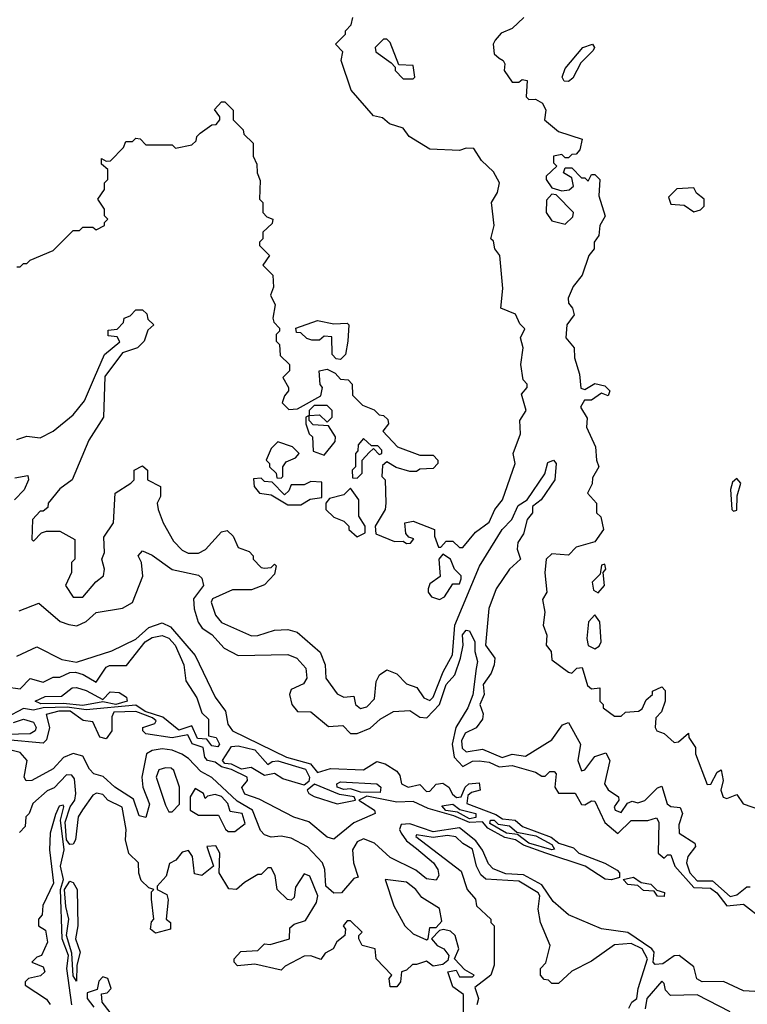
# Model space of a CAD drawing. Extents: x 2668140 to 2765664, y 823621 to 955240.
# Tile 60 of 256: x 2705303 to 2707507, y 863657 to 866639. Entities that reach past the tile are written whole.
import ezdxf

# ---------------------------------------------------------------- set-up
doc = ezdxf.new("R2010")
doc.units = 0

msp = doc.modelspace()

# ---------------------------------------------------------------- linework, layer by layer
at = {"layer": '0CON02XD'}
for points in [[(2706645, 865040), (2706683.6, 865086.4), (2706725, 865117.5), (2706742.5, 865155), (2706765.6, 865184.4), (2706803.3, 865295), (2706797.5, 865325), (2706820, 865385), (2706817.5, 865425), (2706837.5, 865455), (2706822.5, 865505), (2706840, 865525), (2706840, 865535), (2706828.3, 865548.3), (2706821.2, 865595), (2706828, 865645), (2706820, 865675), (2706833, 865703), (2706817.5, 865717.5), (2706805, 865746.7), (2706760, 865765), (2706766.7, 865825), (2706757.5, 865925), (2706742.5, 865945), (2706738.3, 865968.3), (2706730, 865975), (2706740, 866015), (2706732.5, 866085), (2706750, 866115), (2706756.2, 866145), (2706738.3, 866178.3), (2706702.3, 866212.3), (2706678.8, 866248.8), (2706655, 866250), (2706635, 866242.5), (2706545, 866246.7), (2706482.5, 866285), (2706465, 866310), (2706423, 866323), (2706401.7, 866341.7), (2706375, 866347.5), (2706307.5, 866425), (2706276.7, 866515), (2706281.7, 866541.7), (2706260, 866565), (2706290, 866595), (2706290, 866605), (2706307, 866623), (2706312.5, 866645)], [(2706830, 866645), (2706795, 866612.5), (2706761.7, 866598.3), (2706743, 866577), (2706737.5, 866565), (2706740, 866535), (2706755, 866522.5), (2706767.5, 866515), (2706772.5, 866505), (2706770, 866485), (2706795, 866450), (2706815, 866450), (2706825, 866457.5), (2706840, 866455), (2706837.5, 866405), (2706845, 866397.5), (2706865, 866398), (2706886.2, 866386.2), (2706896.2, 866365), (2706892.5, 866335), (2706935, 866300), (2707007, 866277), (2707000, 866245), (2706988.3, 866231.7), (2706975, 866230), (2706965, 866220), (2706955, 866220), (2706945, 866230), (2706920, 866225), (2706920, 866205), (2706930, 866195), (2706897.5, 866165), (2706897.5, 866155), (2706915, 866130), (2706945, 866120), (2706967, 866123), (2706980, 866135), (2706975, 866160), (2706950, 866175), (2706955, 866190), (2706975, 866190), (2707005, 866160), (2707015, 866160), (2707025, 866150), (2707035, 866170), (2707045, 866170), (2707060, 866155), (2707056.7, 866105), (2707076.4, 866043.6), (2707060, 866015), (2707057.5, 865985), (2707042.5, 865965), (2707042.5, 865945), (2707026.7, 865925), (2707006.2, 865865), (2706979.3, 865830.7), (2706963.8, 865795), (2706965, 865780), (2706977.5, 865765), (2706982.5, 865745), (2706960, 865715), (2706957.5, 865675), (2706982.5, 865645), (2706983.3, 865615), (2706998.8, 865565), (2707002.9, 865522.9), (2707015, 865518.8), (2707045, 865537.5), (2707075, 865530), (2707090, 865515), (2707085, 865500), (2707065, 865507.5), (2707035, 865486.7), (2707013.9, 865486.1), (2707001.2, 865465), (2707021.7, 865431.7), (2707020, 865405), (2707047.5, 865345), (2707050, 865305), (2707057.5, 865285), (2707038.3, 865251.7), (2707037, 865233), (2707022.5, 865205), (2707050, 865175), (2707050, 865145), (2707063.6, 865133.6), (2707071.2, 865095), (2707045, 865057.5), (2706988.3, 865041.7), (2706965, 865017.5), (2706915, 865021.2), (2706898, 865005), (2706893.8, 864963.8), (2706900, 864905), (2706887, 864883), (2706893.3, 864845), (2706888.8, 864805), (2706900, 864775), (2706897.5, 864745), (2706912.5, 864725), (2706915, 864700), (2706965, 864662.5), (2706975, 864660), (2706990, 864675), (2707006.7, 864676.7), (2707022.5, 864622.5), (2707035, 864612.5), (2707060, 864615), (2707060, 864575), (2707070, 864565), (2707070, 864555), (2707105, 864530), (2707125, 864530), (2707138.3, 864541.7), (2707177.5, 864545), (2707188, 864552), (2707200.7, 864579.3), (2707220, 864595), (2707220, 864605), (2707248.3, 864618.3), (2707257.5, 864607.5), (2707257.5, 864575), (2707247, 864543), (2707230, 864525), (2707227.5, 864495), (2707232.5, 864485), (2707255, 864476.7), (2707285, 864450), (2707298.3, 864451.7), (2707328.3, 864478.3), (2707330, 864465), (2707350, 864435), (2707350, 864415), (2707385, 864322.5), (2707395.9, 864324.1), (2707415, 864360), (2707427.5, 864367.5), (2707433.3, 864335), (2707426.7, 864305), (2707433.9, 864283.9), (2707445, 864280), (2707475, 864292.5), (2707493.9, 864263.9), (2707550, 864245)], [(2706495, 866460), (2706500, 866465), (2706495, 866500), (2706451.7, 866501.7), (2706425, 866570), (2706415, 866580), (2706405, 866580), (2706380, 866555), (2706381.7, 866541.7), (2706428.3, 866508.3), (2706440, 866495), (2706440, 866485), (2706465, 866460), (2706495, 866460)], [(2706965, 866451.2), (2706952.3, 866452.3), (2706946, 866465), (2706955, 866491.2), (2707008.8, 866555), (2707037.5, 866565), (2707043.8, 866555), (2707040, 866545), (2707002.1, 866507.9), (2706978.1, 866461.9), (2706965, 866451.2)], [(2705295, 865890), (2705305, 865890), (2705315, 865900), (2705325, 865900), (2705335, 865910), (2705405, 865940), (2705465, 866000), (2705485, 866000), (2705495, 866010), (2705525, 866010), (2705535, 866002.5), (2705560, 866015), (2705560, 866025), (2705570, 866035), (2705560, 866045), (2705560, 866065), (2705540, 866095), (2705560, 866125), (2705560, 866145), (2705570, 866155), (2705570, 866185), (2705551.7, 866201.7), (2705551.7, 866218.3), (2705565, 866210), (2705578.3, 866211.7), (2705618.3, 866251.7), (2705625, 866270), (2705645, 866270), (2705655, 866280), (2705668.3, 866278.3), (2705685, 866260), (2705765, 866260), (2705775, 866250), (2705825, 866260), (2705838.3, 866271.7), (2705840, 866285), (2705850, 866295), (2705885, 866320), (2705898.3, 866321.7), (2705910, 866335), (2705910, 866345), (2705893, 866367), (2705915, 866390), (2705925, 866390), (2705950, 866365), (2705950, 866335), (2705980, 866305), (2705981.7, 866291.7), (2706010, 866265), (2706010, 866225), (2706021.7, 866201.7), (2706022.5, 866175), (2706031.7, 866151.7), (2706030, 866095), (2706040, 866085), (2706040, 866055), (2706051.7, 866041.7), (2706070, 866035), (2706068.3, 866021.7), (2706040, 865995), (2706040, 865975), (2706030, 865965), (2706030, 865955), (2706060, 865925), (2706040, 865895), (2706070, 865865), (2706071.7, 865828.3), (2706062.5, 865805), (2706077.5, 865775), (2706070, 865735), (2706073, 865723), (2706090, 865705), (2706090, 865695), (2706080, 865685), (2706080, 865665), (2706090, 865655), (2706091.7, 865621.7), (2706120, 865595), (2706120, 865575), (2706100, 865555), (2706117.5, 865525), (2706117.5, 865515), (2706105, 865500), (2706098.3, 865478.3), (2706118.3, 865458.3), (2706145, 865460), (2706215, 865500), (2706220, 865525), (2706213.6, 865533.6), (2706210, 865575), (2706235, 865580), (2706258.3, 865568.3), (2706275, 865550), (2706298.3, 865548.3), (2706310, 865535), (2706311.7, 865501.7), (2706341.7, 865471.7), (2706377, 865457), (2706391.7, 865441.7), (2706405, 865440), (2706418.3, 865428.3), (2706420, 865415), (2706403, 865393), (2706447.5, 865345), (2706515, 865320), (2706555, 865320), (2706570, 865305), (2706570, 865295), (2706555, 865280), (2706515, 865277.5), (2706505, 865270), (2706485, 865270), (2706443, 865283), (2706415, 865300), (2706401.7, 865288.3), (2706400, 865255), (2706410, 865245), (2706412.5, 865175), (2706410, 865155), (2706380, 865105), (2706381.7, 865081.7), (2706438.3, 865058.3), (2706465, 865060), (2706475, 865052.5), (2706487, 865053), (2706497, 865067), (2706481.7, 865071.7), (2706473, 865083), (2706470, 865115), (2706495, 865120), (2706560, 865095), (2706560, 865075), (2706571.7, 865041.7), (2706578.3, 865041.7), (2706595, 865060), (2706615, 865060), (2706635, 865040), (2706645, 865040)], [(2707345, 866056.7), (2707365, 866062.5), (2707376.4, 866073.6), (2707376, 866095), (2707353.3, 866113.3), (2707345, 866130), (2707293.6, 866126.4), (2707268.3, 866101.7), (2707275, 866080), (2707315, 866076.7), (2707345, 866056.7)], [(2706955, 866020), (2706978.3, 866041.7), (2706980, 866055), (2706928.3, 866108.3), (2706915, 866110), (2706898.3, 866091.7), (2706897.5, 866055), (2706915, 866030), (2706955, 866020)], [(2705295, 865367.5), (2705325, 865377.5), (2705365, 865372.5), (2705405, 865392.5), (2705465, 865442.5), (2705500, 865485), (2705530, 865555), (2705560, 865625), (2705607, 865663), (2705598.3, 865678.3), (2705571.7, 865681.7), (2705571.7, 865698.3), (2705598.3, 865701.7), (2705618.3, 865721.7), (2705620, 865735), (2705638.3, 865741.7), (2705655, 865760), (2705675, 865760), (2705688.3, 865748.3), (2705691.7, 865731.7), (2705710, 865715), (2705691.7, 865698.3), (2705680, 865665), (2705660, 865645), (2705615, 865630), (2705561.7, 865558.3), (2705557.5, 865435), (2705512.5, 865365), (2705462.5, 865245), (2705425, 865217.5), (2705390, 865175), (2705388.3, 865161.7), (2705375, 865150), (2705365, 865150), (2705342.5, 865125), (2705340, 865065), (2705345, 865060), (2705370, 865085), (2705385, 865090), (2705425, 865090), (2705470, 865065), (2705470, 865005), (2705460, 864995), (2705460, 864965), (2705442.5, 864925), (2705465, 864890), (2705495, 864890), (2705533.6, 864936.4), (2705557.5, 864955), (2705560, 864975), (2705552.5, 865005), (2705560, 865025), (2705558.3, 865071.7), (2705587.5, 865115), (2705592.5, 865205), (2705640, 865235), (2705650, 865245), (2705650, 865275), (2705675, 865287.5), (2705690, 865275), (2705690, 865245), (2705730, 865225), (2705730, 865195), (2705720, 865175), (2705722.5, 865155), (2705737.5, 865115), (2705769.3, 865059.3), (2705795, 865032.5), (2705813.6, 865023.6), (2705845, 865023.3), (2705865.9, 865034.1), (2705915, 865087.5), (2705931.7, 865091.7), (2705950, 865075), (2705965, 865040), (2705998.3, 865028.3), (2706010, 865015), (2706010, 865005), (2706035, 864980), (2706045, 864977.5), (2706065, 864980), (2706075, 864990), (2706080, 864985), (2706075, 864960), (2706045, 864927.5), (2706005, 864912.5), (2705948.3, 864911.7), (2705887.5, 864885), (2705883.3, 864875), (2705896.7, 864835), (2705915, 864813.3), (2706005, 864773.3), (2706025, 864773.8), (2706075, 864790), (2706115, 864792.5), (2706143.6, 864783.6), (2706213.6, 864723.6), (2706228.8, 864685), (2706230, 864645), (2706265, 864597.5), (2706285, 864587.5), (2706315, 864590), (2706320, 864565), (2706335, 864552.5), (2706355, 864557.5), (2706378.3, 864581.7), (2706382.5, 864635), (2706392.5, 864655), (2706415, 864670), (2706445, 864657.5), (2706475, 864627.5), (2706506.1, 864616.1), (2706527.5, 864585), (2706545, 864576.7), (2706555, 864587.5), (2706585.7, 864664.3), (2706613.8, 864715), (2706621.2, 864805), (2706695.8, 864984.2), (2706764, 865095), (2706793.8, 865125), (2706812.5, 865167.5), (2706840, 865185), (2706893.3, 865263.3), (2706902.5, 865297.5), (2706920, 865305), (2706927.5, 865295), (2706923.8, 865245), (2706882, 865185), (2706856.7, 865165), (2706855.8, 865145), (2706840, 865125), (2706828.6, 865081.4), (2706812, 865055), (2706810, 865035), (2706820, 865005), (2706786.7, 864975), (2706745.8, 864915), (2706724.4, 864855.6), (2706714.3, 864745), (2706742.5, 864705), (2706740, 864685), (2706730.7, 864659.3), (2706706.7, 864625), (2706710, 864595), (2706696.7, 864565), (2706706.4, 864536.4), (2706705, 864520), (2706686.1, 864493.9), (2706652.1, 864477.9), (2706641.4, 864455), (2706643, 864433), (2706655, 864421.2), (2706705, 864430), (2706764.3, 864404.3), (2706795, 864414), (2706835, 864408.8), (2706915, 864457.5), (2706947, 864503), (2706965, 864510), (2707001.2, 864445), (2706994, 864395), (2707004.2, 864364.2), (2707015, 864367.5), (2707045, 864407.5), (2707078.3, 864418.3), (2707090, 864395), (2707073.8, 864325), (2707085, 864306.7), (2707116.7, 864285), (2707117.5, 864275), (2707104, 864255), (2707106.2, 864245), (2707125, 864238), (2707143.8, 864266.2), (2707158.3, 864271.7), (2707175, 864267.5), (2707196.1, 864273.9), (2707235, 864312.5), (2707247.5, 864317.5), (2707264.4, 864264.4), (2707275, 864256.2), (2707303, 864253), (2707310, 864235), (2707299.3, 864200.7), (2707300, 864175), (2707347.5, 864145), (2707350, 864135), (2707326.2, 864105), (2707322.5, 864085), (2707333.1, 864055), (2707355, 864030.8), (2707401.2, 864031.2), (2707455, 863983.8), (2707475, 863988), (2707505, 864012.5), (2707515, 864012.5)], [(2706275, 865610), (2706261.7, 865611.7), (2706250, 865625), (2706248.3, 865678.3), (2706225, 865680), (2706211.7, 865668.3), (2706188.3, 865668.3), (2706173, 865673), (2706155, 865690), (2706141.7, 865691.7), (2706140, 865705), (2706205, 865727.5), (2706255, 865717.5), (2706295, 865720), (2706300, 865715), (2706297.5, 865665), (2706290, 865625), (2706275, 865610)], [(2706225, 865320), (2706258.3, 865361.7), (2706260, 865375), (2706238.3, 865408.3), (2706191.7, 865411.7), (2706180, 865425), (2706180, 865440), (2706211.7, 865441.7), (2706235, 865420), (2706250, 865435), (2706250, 865455), (2706235, 865470), (2706195, 865470), (2706180, 865455), (2706180, 865440), (2706170, 865435), (2706170, 865415), (2706180, 865385), (2706190, 865375), (2706191.7, 865331.7), (2706225, 865320)], [(2706095, 865250), (2706100, 865255), (2706100, 865285), (2706110.7, 865299.3), (2706138.3, 865311.7), (2706150, 865325), (2706130, 865345), (2706085, 865360), (2706065, 865340), (2706050, 865305), (2706060, 865295), (2706060, 865285), (2706080, 865265), (2706081.7, 865251.7), (2706095, 865250)], [(2706325, 865250), (2706340, 865265), (2706340, 865305), (2706361.7, 865328.3), (2706375, 865340), (2706391.7, 865321.7), (2706400, 865325), (2706400, 865335), (2706388.3, 865348.3), (2706368.3, 865348.3), (2706345, 865370), (2706328.3, 865351.7), (2706327, 865333), (2706320, 865325), (2706320, 865285), (2706310, 865275), (2706311.7, 865251.7), (2706325, 865250)], [(2705288.3, 865251.7), (2705328.3, 865258.3), (2705330, 865245), (2705317.5, 865215), (2705287.5, 865185)], [(2706155, 865170), (2706183, 865187), (2706218.3, 865191.7), (2706218.3, 865238.3), (2706185, 865240), (2706165, 865230), (2706125, 865230), (2706118.3, 865211.7), (2706105, 865200), (2706068.3, 865238.3), (2706045, 865240), (2706035, 865250), (2706011.7, 865248.3), (2706013.3, 865225), (2706030, 865205), (2706065, 865200), (2706115, 865170), (2706155, 865170)], [(2707465, 865150), (2707475, 865153.3), (2707476.4, 865196.4), (2707487.5, 865235), (2707475, 865248.8), (2707461.5, 865238.5), (2707456.2, 865216.2), (2707460, 865155), (2707465, 865150)], [(2706325, 865072.5), (2706350, 865085), (2706350, 865105), (2706330, 865135), (2706330, 865185), (2706305, 865220), (2706285, 865200), (2706241.7, 865188.3), (2706230, 865175), (2706230, 865155), (2706255, 865132.5), (2706285, 865120), (2706300, 865105), (2706300, 865095), (2706325, 865072.5)], [(2705301.7, 864848.3), (2705361.7, 864871.7), (2705426.4, 864816.4), (2705452.5, 864807.5), (2705476.4, 864803.6), (2705505, 864816.7), (2705535, 864843.3), (2705615, 864856.7), (2705645, 864873.3), (2705676.4, 864953.6), (2705672.5, 864995), (2705662.5, 865015), (2705675, 865030), (2705705, 865017.5), (2705765, 864973.3), (2705845, 864956.2), (2705855, 864947.5), (2705860, 864925), (2705830, 864885), (2705832, 864855), (2705844.3, 864814.3), (2705855.8, 864795.8), (2705885, 864776.7), (2705922.5, 864735), (2705965, 864713.3), (2706115, 864716.7), (2706142.5, 864705), (2706170, 864675), (2706172.5, 864645), (2706163, 864627), (2706125, 864610), (2706120, 864595), (2706127.5, 864565), (2706145, 864543.3), (2706185, 864542.5), (2706238.3, 864498.3), (2706281.7, 864501.7), (2706305, 864477.5), (2706325, 864476.7), (2706365, 864493.3), (2706395, 864520), (2706435, 864543.3), (2706485, 864546.7), (2706515, 864526.2), (2706536.7, 864525), (2706574.3, 864565), (2706594.6, 864625.4), (2706621.2, 864655), (2706638.6, 864705), (2706646, 864745), (2706644.5, 864775.5), (2706655, 864790), (2706665, 864787.5), (2706682, 864755), (2706681.2, 864725), (2706690, 864695), (2706686, 864674), (2706675.5, 864594.5), (2706660, 864555), (2706624.4, 864495.6), (2706613.1, 864445), (2706619.2, 864405), (2706645, 864376.7), (2706675, 864392.9), (2706695, 864394.4), (2706725, 864390), (2706755, 864375.7), (2706795, 864380), (2706865, 864360), (2706885, 864347.5), (2706895, 864347.5), (2706908.3, 864361.7), (2706921.7, 864361.7), (2706927.5, 864355), (2706923.8, 864315), (2706935, 864296.7), (2706985, 864296.2), (2707005, 864262.5), (2707015, 864260.8), (2707035, 864273.3), (2707045, 864272.5), (2707075, 864207.5), (2707115, 864174.3), (2707155, 864213.8), (2707205, 864213.8), (2707231.7, 864221.7), (2707238.8, 864208.8), (2707236.7, 864115), (2707255, 864100), (2707265, 864110), (2707275, 864110), (2707287.5, 864075), (2707345, 864010.6), (2707395, 864008.8), (2707414.7, 863994.7), (2707445, 863955.6), (2707495, 863960), (2707555, 863914)], [(2706575, 864882.5), (2706589.3, 864890.7), (2706615, 864930), (2706635, 864930), (2706640, 864945), (2706640, 864955), (2706620, 864975), (2706607.5, 865005), (2706585, 865020), (2706572.5, 865005), (2706577, 864953), (2706545, 864930), (2706540, 864915), (2706540, 864905), (2706550.7, 864890.7), (2706575, 864882.5)], [(2707055, 864903.3), (2707074.2, 864925), (2707070, 864965), (2707078.8, 864975), (2707075, 864990), (2707065, 864986.7), (2707060.7, 864959.3), (2707037.1, 864935), (2707041.2, 864911.2), (2707055, 864903.3)], [(2707045, 864733.1), (2707058.3, 864741.7), (2707064.2, 864755), (2707060, 864815), (2707045, 864836.7), (2707026, 864815), (2707021.1, 864765), (2707025, 864743.8), (2707045, 864733.1)], [(2705295, 864711.2), (2705355, 864740), (2705431.2, 864701.2), (2705475, 864692.9), (2705582.7, 864727.3), (2705655, 864762.9), (2705695, 864798), (2705735, 864812), (2705759.7, 864799.7), (2705835, 864713.3), (2705895, 864587.5), (2705926.7, 864545), (2705933.3, 864505), (2705947.5, 864485), (2706111.2, 864405), (2706183.8, 864385), (2706205, 864358.8), (2706245, 864371.4), (2706345, 864366.7), (2706385, 864392.5), (2706410, 864385), (2706445, 864362.5), (2706455, 864350), (2706460, 864325), (2706480, 864315), (2706515, 864322.9), (2706535, 864301.2), (2706545, 864302), (2706565, 864323.3), (2706585, 864326.2), (2706603.3, 864315), (2706613.8, 864293.8), (2706626.4, 864283.6), (2706640, 864285), (2706652, 864315), (2706663.3, 864325), (2706695, 864327.5), (2706697.5, 864305), (2706671.2, 864298.8), (2706660.7, 864289.3), (2706657.5, 864265), (2706745, 864232.2), (2706765, 864218.6), (2706804.2, 864214.2), (2706826.2, 864195), (2706912.7, 864162.7), (2706936.2, 864145), (2706980.6, 864130.6), (2706996.7, 864115), (2707075, 864084.4), (2707112.9, 864062.9), (2707119.5, 864055), (2707119.3, 864040.7), (2707095, 864033.8), (2707076.2, 864036.2), (2707015.3, 864075.3), (2706896.7, 864115), (2706829.2, 864139.2), (2706805, 864154.6), (2706772.6, 864162.6), (2706720.7, 864190.8), (2706705, 864209.2), (2706665, 864207.8), (2706618, 864228), (2706540.2, 864250.2), (2706495, 864271.4), (2706445, 864269.1), (2706355, 864286.9), (2706330, 864275), (2706377.5, 864245), (2706380, 864235), (2706315, 864206.2), (2706255, 864157.5), (2706235, 864163.3), (2706179.3, 864209.3), (2706133.2, 864223.2), (2706028.3, 864278.3), (2705985, 864293.1), (2705976.4, 864313.6), (2705993.3, 864335), (2705992.5, 864345), (2705945, 864368.5), (2705915, 864376.1), (2705895, 864390.6), (2705872.5, 864395), (2705863.8, 864405), (2705858.6, 864435), (2705825.4, 864445.4), (2705812.7, 864472.7), (2705765, 864464.4), (2705685, 864476), (2705676, 864485), (2705676.7, 864495), (2705713, 864507), (2705716.7, 864515), (2705706, 864525), (2705655, 864543.5), (2705588.2, 864541.8), (2705582.6, 864527.4), (2705582.3, 864485), (2705565, 864460.8), (2705545.7, 864465.7), (2705525, 864512.5), (2705496.1, 864516.1), (2705456.7, 864545), (2705422.5, 864545), (2705383.3, 864535), (2705394, 864495), (2705385, 864457.5), (2705375, 864448), (2705265, 864458.2)], [(2705261.7, 864618.3), (2705305, 864612.5), (2705335, 864643.3), (2705375, 864632.5), (2705405, 864647.5), (2705425, 864647.5), (2705455, 864662), (2705472.3, 864662.3), (2705495.9, 864655.9), (2705535, 864632.5), (2705565, 864677.5), (2705575, 864682.5), (2705626.7, 864683.3), (2705683.8, 864755), (2705705, 864768), (2705735, 864773.8), (2705755, 864765.8), (2705774, 864745), (2705800, 864685), (2705806.4, 864636.4), (2705840, 864585), (2705855, 864540), (2705875, 864520), (2705875, 864470), (2705898.8, 864465), (2705908.8, 864445), (2705903.3, 864436.7), (2705885, 864440), (2705870, 864460), (2705841.5, 864461.5), (2705825, 864500), (2705785, 864487.5), (2705736.5, 864526.5), (2705683.4, 864543.4), (2705655, 864562.5), (2705505, 864548.7), (2705446.9, 864556.9), (2705375, 864554.7), (2705345, 864547.5), (2705315, 864553.1), (2705262, 864525)], [(2705495, 864561.4), (2705435, 864568.2), (2705367.1, 864567.1), (2705350, 864575), (2705381.1, 864588.9), (2705430.3, 864589.7), (2705462.5, 864615), (2705475, 864616.2), (2705505, 864607.5), (2705555, 864580), (2705577, 864603), (2705605, 864600.8), (2705626.7, 864586.7), (2705628.6, 864575), (2705595, 864564.8), (2705555, 864573.3), (2705495, 864561.4)], [(2705285, 864510.8), (2705315, 864520.8), (2705345, 864511.2), (2705353.8, 864495), (2705350, 864485), (2705335, 864476.2), (2705265, 864474.5)], [(2707563.9, 863693.9), (2707495, 863698), (2707435, 863725.8), (2707370, 863725), (2707353.9, 863733.9), (2707345, 863770), (2707300, 863805), (2707285, 863803.8), (2707250.9, 863779.1), (2707228, 863778), (2707221.8, 863785), (2707224.4, 863815), (2707217.8, 863825), (2707145, 863874.4), (2707065, 863885.8), (2706965, 863927.5), (2706918.6, 863968.6), (2706885, 864018.9), (2706829.2, 864049.2), (2706775, 864051.8), (2706737.3, 864067.3), (2706722.7, 864082.7), (2706705, 864124), (2706685, 864151.9), (2706635, 864191.4), (2706555, 864179.1), (2706485, 864203.1), (2706458.1, 864201.9), (2706453.3, 864186.7), (2706458.9, 864175), (2706475, 864152.5), (2706505, 864128.6), (2706556.2, 864085), (2706570, 864065), (2706573, 864047), (2706565, 864032.5), (2706535, 864036.7), (2706502.7, 864062.7), (2706425, 864102), (2706378, 864145), (2706345, 864158.1), (2706325, 864149.2), (2706311.4, 864125), (2706314.2, 864085), (2706328.3, 864041.7), (2706315, 864037.5), (2706277.5, 863995), (2706255, 863994), (2706230, 864015), (2706227.5, 864065), (2706220.8, 864085), (2706175, 864133.8), (2706125, 864160), (2706095, 864166.2), (2706065, 864163.3), (2706045, 864170), (2706032.9, 864182.9), (2706008.6, 864245), (2705961.9, 864271.9), (2705885, 864344), (2705852.1, 864362.1), (2705815, 864401.2), (2705794.2, 864414.2), (2705765, 864426.7), (2705735, 864430.6), (2705704.2, 864425.8), (2705687.5, 864415), (2705673.8, 864345), (2705676.7, 864315), (2705697, 864263), (2705685, 864222.5), (2705665, 864227.5), (2705647.7, 864277.7), (2705591.2, 864315), (2705556.7, 864346.7), (2705527.5, 864355), (2705515, 864368.8), (2705495, 864408), (2705465, 864416.2), (2705435.9, 864404.1), (2705405, 864370), (2705340, 864335), (2705323.3, 864333.3), (2705317.5, 864345), (2705326.2, 864395), (2705305, 864420), (2705215, 864441.5)], [(2706165, 864320.7), (2706100.2, 864340.2), (2706075, 864355.8), (2706045, 864350), (2706004.2, 864374.2), (2705975, 864369.2), (2705945, 864384.6), (2705925, 864385.8), (2705917.1, 864395), (2705945, 864438), (2705965, 864440), (2706015, 864427.1), (2706055, 864383.3), (2706067.5, 864392.5), (2706085, 864394.3), (2706169.1, 864369.1), (2706181.3, 864345), (2706178.5, 864331.5), (2706165, 864320.7)], [(2705765, 864240), (2705787, 864263), (2705787.5, 864315), (2705770, 864365), (2705762.5, 864372.5), (2705745, 864373.3), (2705725, 864366.7), (2705716.7, 864345), (2705745, 864260), (2705755, 864240), (2705765, 864240)], [(2706647, 863627), (2706647, 863687), (2706615, 863710), (2706600, 863755), (2706625, 863760), (2706635, 863740), (2706675, 863740), (2706680, 863745), (2706651.7, 863761.7), (2706620, 863795), (2706633.3, 863825), (2706622.5, 863865), (2706608.3, 863878.3), (2706587, 863883), (2706575, 863880), (2706550, 863855), (2706567.5, 863835), (2706587.5, 863825), (2706602.5, 863805), (2706600, 863790), (2706585, 863777.5), (2706555, 863772.5), (2706535, 863787.5), (2706505, 863777.5), (2706493, 863777), (2706475, 863760), (2706460, 863755), (2706456.7, 863725), (2706445, 863710), (2706425, 863710), (2706422.5, 863735), (2706430, 863745), (2706382.5, 863795), (2706380, 863825), (2706340, 863835), (2706330, 863855), (2706330, 863865), (2706340, 863875), (2706305, 863910), (2706295, 863910), (2706282.5, 863895), (2706290, 863885), (2706287.5, 863865), (2706263.6, 863846.4), (2706252.5, 863825), (2706228.3, 863811.7), (2706215, 863792.5), (2706185, 863803.3), (2706165, 863802.5), (2706107.5, 863772.5), (2706095, 863760), (2706015, 863778.8), (2705963, 863773), (2705952.5, 863785), (2705952.5, 863795), (2705973, 863817), (2706025, 863820), (2706045, 863840), (2706061.7, 863838.3), (2706120, 863855), (2706121.7, 863888.3), (2706135, 863900), (2706169.3, 863910.7), (2706202.5, 863965), (2706206.7, 863985), (2706182.5, 864045), (2706165, 864052.5), (2706138.3, 864011.7), (2706135, 863980), (2706125, 863972.5), (2706113.9, 863973.9), (2706083.3, 864005), (2706077, 864047), (2706065, 864070), (2706055, 864070), (2706035, 864050), (2706025, 864050), (2705983.9, 864026.1), (2705960, 864005), (2705936.4, 864006.4), (2705907.5, 864055), (2705910, 864115), (2705897, 864137), (2705870, 864135), (2705890, 864075), (2705855, 864047.5), (2705832.5, 864052.5), (2705826.7, 864105), (2705815, 864122.5), (2705795, 864117.5), (2705776.4, 864093.6), (2705757, 864083), (2705747.5, 864045), (2705720, 864015), (2705720, 864005), (2705749.3, 863989.3), (2705753, 863973), (2705747.5, 863915), (2705760, 863905), (2705760, 863885), (2705715, 863872.5), (2705700, 863885), (2705703, 863907), (2705710, 863915), (2705702.5, 863975), (2705702.5, 863997.5), (2705710, 864005), (2705695, 864010), (2705671.7, 864031.7), (2705663.9, 864053.9), (2705663.3, 864085), (2705634, 864114), (2705623.8, 864155), (2705625.9, 864185.9), (2705613.6, 864253.6), (2705570, 864275), (2705555, 864292.5), (2705536.4, 864296.4), (2705525, 864290), (2705493.6, 864246.3), (2705480.5, 864225), (2705472.2, 864155), (2705465, 864142), (2705455, 864140.8), (2705445.5, 864155), (2705441, 864209), (2705456.8, 864255), (2705470, 864275), (2705473.1, 864295), (2705469.4, 864339.4), (2705461.2, 864351.2), (2705445, 864352), (2705407.7, 864312.3), (2705386.4, 864303.6), (2705343.3, 864265), (2705332.5, 864235), (2705322.5, 864225), (2705320, 864195), (2705303, 864177)], [(2705955, 864180), (2705985.9, 864204.1), (2705976.7, 864235), (2705941.2, 864241.2), (2705933.3, 864265), (2705915, 864286), (2705895, 864292.5), (2705872.5, 864287.5), (2705865, 864280), (2705860, 864295), (2705835, 864310), (2705820, 864285), (2705820, 864245), (2705845, 864230), (2705905, 864230), (2705927, 864187), (2705935, 864180), (2705955, 864180)], [(2706265, 864264.3), (2706320, 864275), (2706316.7, 864285), (2706272.3, 864292.3), (2706196.1, 864323.9), (2706173.8, 864305), (2706178.8, 864295), (2706195, 864285.8), (2706265, 864264.3)], [(2706395, 864298.8), (2706335, 864298.9), (2706305, 864309.2), (2706285, 864307.1), (2706264.3, 864315), (2706263.8, 864325), (2706275, 864330.8), (2706385, 864324.2), (2706397.5, 864315), (2706395, 864298.8)], [(2705461.8, 863655), (2705446.2, 863765), (2705450.9, 863805), (2705432.5, 863855), (2705427.3, 864005), (2705436.4, 864035), (2705427.5, 864075), (2705438.5, 864125), (2705427.3, 864215), (2705437.5, 864255), (2705435, 864260), (2705423, 864257), (2705411.7, 864231.7), (2705396, 864175), (2705393.8, 864125), (2705405.9, 864024.1), (2705373.6, 863956.4), (2705371.7, 863928.3), (2705360, 863915), (2705360, 863895), (2705381.7, 863881.7), (2705387.5, 863845), (2705370, 863805), (2705355, 863800), (2705340, 863785), (2705375, 863770), (2705380, 863755), (2705367, 863743), (2705330, 863735), (2705320, 863725), (2705320, 863715), (2705385, 863672.5), (2705396.1, 863656.1)], [(2706665, 864218.4), (2706628.9, 864238.9), (2706593.5, 864243.5), (2706582, 864258), (2706615, 864262.7), (2706636.4, 864246.4), (2706684.3, 864235), (2706685, 864222.7), (2706665, 864218.4)], [(2706915, 864124.7), (2706844.8, 864144.8), (2706810.7, 864170.7), (2706777.5, 864175), (2706727.1, 864205), (2706728.8, 864215), (2706740, 864215), (2706752, 864202), (2706787.1, 864197.1), (2706808.6, 864178.6), (2706866.7, 864166.7), (2706915, 864141.1), (2706923, 864127), (2706915, 864124.7)], [(2707147.5, 863645), (2707156.7, 863663.3), (2707172, 863675), (2707175.7, 863705), (2707204, 863795), (2707188, 863825), (2707155, 863841.2), (2707105, 863837.5), (2707035, 863787.5), (2706975, 863757.5), (2706935, 863720), (2706915, 863720), (2706905, 863730), (2706891.7, 863731.7), (2706880, 863745), (2706880, 863765), (2706897, 863783), (2706910, 863835), (2706880, 863905), (2706873.3, 863945), (2706878.8, 863985), (2706873.3, 863995), (2706815, 864030), (2706715, 864036.2), (2706699.5, 864049.5), (2706686.2, 864075), (2706675, 864126.7), (2706645, 864143.8), (2706624.2, 864164.2), (2706598.5, 864168.5), (2706555, 864162.5), (2706505, 864170), (2706503.3, 864165), (2706640, 864060), (2706658.8, 864005), (2706683.3, 863975), (2706686.7, 863955), (2706730, 863915), (2706730, 863905), (2706740, 863895), (2706740, 863775), (2706730, 863745), (2706681.7, 863708.3), (2706692.5, 863675), (2706687.5, 863655)], [(2707255, 863983.3), (2707235, 863984.4), (2707225, 864000), (2707192.1, 864002.1), (2707175, 864016.7), (2707145, 864020), (2707131.2, 864035), (2707161.8, 864041.8), (2707185, 864025.8), (2707215, 864020.6), (2707233, 864003), (2707256, 863996), (2707255, 863983.3)], [(2705475, 863727.5), (2705465, 863743.3), (2705461.6, 863811.6), (2705445.5, 863865), (2705452.7, 863915), (2705442.9, 863952.9), (2705439.3, 864005), (2705455, 864030), (2705465, 864026.2), (2705477.8, 864005), (2705479.1, 863895), (2705472.2, 863855), (2705486.2, 863815), (2705476.5, 863775), (2705475, 863727.5)], [(2706535, 863852.5), (2706540, 863855), (2706545, 863890), (2706565, 863890), (2706581.7, 863908.3), (2706575, 863947.5), (2706520.7, 863980.7), (2706502.5, 864005), (2706475, 864026.7), (2706410, 864035), (2706436.7, 863955), (2706470, 863895), (2706495, 863870), (2706535, 863852.5)], [(2705595, 863610), (2705553, 863663), (2705551.7, 863688.3), (2705568.3, 863691.7), (2705580, 863705), (2705570, 863735), (2705555, 863740), (2705543, 863727), (2705538.3, 863701.7), (2705508.3, 863691.7), (2705507.5, 863675), (2705528.3, 863648.3)], [(2707455, 863633.8), (2707355, 863685.8), (2707274.1, 863684.1), (2707259.3, 863699.3), (2707255, 863720), (2707247.5, 863727.5), (2707202.5, 863675), (2707196.9, 863643.1)]]:
    msp.add_lwpolyline(points, dxfattribs=at)

doc.saveas('drawing.dxf')
